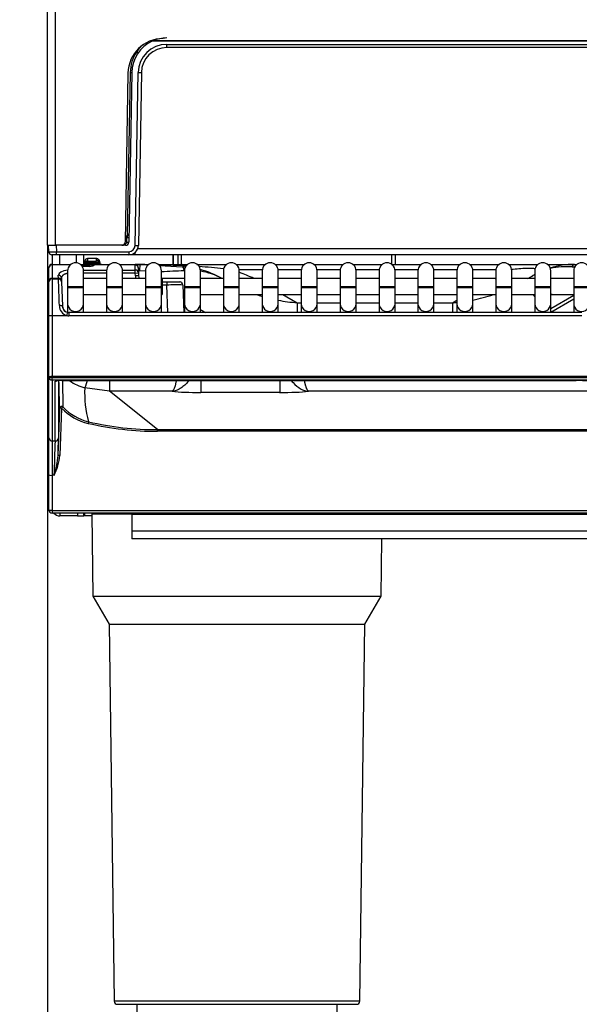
# Model space of a CAD drawing. Header units: millimetres. Extents: x 0 to 287, y 0 to 200.
# Tile 8 of 41: x 30 to 39, y 118 to 133. Entities that reach past the tile are written whole.
import ezdxf
from ezdxf.enums import TextEntityAlignment as Align

# ---------------------------------------------------------------- set-up
doc = ezdxf.new("R2010")
doc.units = ezdxf.units.MM
doc.layers.add('130.666_BW4C_CTM', color=7, linetype='Continuous')
doc.layers.add('Standard', color=7, linetype='Continuous')
doc.styles.add('SEACAD_Arial', font='arial.ttf')
doc.dimstyles.new('ISO', dxfattribs={"dimtxt": 3, "dimasz": 3, "dimexe": 1.5, "dimexo": 0, "dimgap": 1.5, "dimtad": 1, "dimdec": 0, "dimlfac": 10, "dimtxsty": 'SEACAD_Arial', "dimblk1": '_SE_FILLED', "dimblk2": '_SE_FILLED', "dimsah": 1, "dimcen": 1.5, "dimazin": 0, "dimtfac": 1, "dimtdec": 3, "dimtmove": 0, "dimatfit": 3, "dimfxl": 1, "dimtolj": 1, "dimarcsym": 0})

# ---------------------------------------------------------------- blocks, each defined once
blk = doc.blocks.new('SE')
at = {"layer": '130.666_BW4C_CTM', "color": 7, "linetype": 'Continuous'}
for p, q in [((30.569, 129.439), (30.569, 146.019)), ((30.689, 146.019), (30.689, 129.439)), ((51.767, 132.639), (32.21, 132.639)), ((51.756, 132.644), (32.221, 132.644)), ((31.967, 132.493), (31.966, 132.474)), ((32.439, 132.588), (51.538, 132.588)), ((32.439, 132.539), (32.439, 132.588)), ((51.538, 132.539), (32.439, 132.539)), ((31.829, 132.138), (31.783, 129.488)), ((31.824, 129.59), (31.867, 132.148)), ((31.889, 132.148), (31.843, 129.488)), ((31.942, 129.436), (31.989, 132.146)), ((32.039, 132.146), (31.992, 129.436)), ((31.814, 129.559), (31.784, 129.559)), ((31.785, 129.589), (31.815, 129.589)), ((31.813, 129.488), (31.814, 129.559)), ((31.821, 129.589), (31.815, 129.588)), ((30.569, 129.439), (30.689, 129.439)), ((30.586, 129.439), (30.706, 129.439)), ((30.588, 129.338), (30.586, 129.439)), ((31.793, 129.439), (30.706, 129.439)), ((30.706, 129.439), (30.708, 129.338)), ((31.779, 129.469), (31.793, 129.469)), ((31.793, 129.439), (31.793, 129.469)), ((31.982, 129.387), (51.996, 129.387)), ((30.708, 129.289), (30.638, 129.289)), ((30.639, 129.289), (30.639, 129.139)), ((30.708, 129.338), (31.842, 129.338)), ((30.708, 129.289), (30.708, 129.338)), ((31.842, 129.289), (30.708, 129.289)), ((30.759, 129.139), (30.759, 129.289)), ((31.019, 129.289), (31.019, 129.163)), ((31.139, 129.139), (31.139, 129.289)), ((31.34, 129.229), (31.193, 129.229)), ((31.842, 129.338), (31.842, 129.289)), ((31.94, 129.289), (31.856, 129.289)), ((31.94, 129.289), (31.94, 129.326)), ((52.038, 129.289), (31.94, 129.289)), ((32.531, 129.289), (32.531, 129.139)), ((32.539, 129.289), (32.539, 129.139)), ((32.614, 129.139), (32.614, 129.289)), ((32.664, 129.289), (32.664, 129.139)), ((35.964, 129.139), (35.964, 129.289)), ((36.014, 129.289), (36.014, 129.138)), ((30.589, 129.085), (30.589, 129.089)), ((30.589, 128.875), (30.589, 129.085)), ((30.639, 129.139), (30.639, 129.132)), ((30.639, 129.139), (30.933, 129.139)), ((30.639, 129.132), (30.639, 128.921)), ((30.925, 129.132), (30.639, 129.132)), ((31.084, 129.139), (31.225, 129.139)), ((31.224, 129.109), (31.112, 129.109)), ((31.224, 129.107), (31.113, 129.107)), ((31.133, 129.05), (31.494, 129.05)), ((31.146, 129.139), (31.147, 129.161)), ((31.147, 129.161), (31.148, 129.181)), ((31.195, 129.169), (31.195, 129.15)), ((31.195, 129.169), (31.338, 129.169)), ((31.338, 129.15), (31.195, 129.15)), ((31.197, 129.189), (31.338, 129.189)), ((31.225, 129.139), (31.225, 129.109)), ((31.225, 129.139), (31.305, 129.139)), ((31.225, 129.107), (31.225, 129.109)), ((31.305, 129.138), (31.303, 129.132)), ((31.535, 129.132), (31.303, 129.132)), ((31.305, 129.139), (31.305, 129.138)), ((31.305, 129.139), (31.544, 129.139)), ((31.338, 129.189), (31.338, 129.203)), ((31.338, 129.169), (31.355, 129.169)), ((31.338, 129.169), (31.338, 129.15)), ((31.338, 129.139), (31.338, 129.15)), ((31.368, 129.167), (31.366, 129.168)), ((31.389, 129.162), (31.383, 129.175)), ((31.694, 129.139), (31.94, 129.139)), ((31.941, 129.132), (31.703, 129.132)), ((31.743, 129.05), (31.943, 129.05)), ((31.941, 129.132), (31.94, 129.139)), ((31.943, 129.05), (31.941, 129.132)), ((31.942, 129.139), (32.154, 129.139)), ((31.943, 129.004), (31.943, 129.05)), ((31.99, 129.091), (31.991, 129.087)), ((31.991, 129.087), (31.993, 129.006)), ((32.015, 129.137), (32.143, 129.13)), ((32.304, 129.139), (32.671, 129.139)), ((32.323, 129.121), (32.677, 129.102)), ((32.671, 129.139), (32.768, 129.139)), ((32.729, 129.096), (32.688, 129.098)), ((32.909, 129.139), (33.377, 129.139)), ((33.524, 129.139), (33.984, 129.139)), ((33.935, 129.055), (33.573, 129.055)), ((34.134, 129.139), (34.594, 129.139)), ((34.545, 129.055), (34.183, 129.055)), ((34.744, 129.139), (35.204, 129.139)), ((35.155, 129.055), (34.793, 129.055)), ((35.354, 129.139), (35.814, 129.139)), ((35.765, 129.055), (35.403, 129.055)), ((36.375, 129.055), (36.013, 129.055)), ((36.574, 129.139), (37.034, 129.139)), ((36.985, 129.055), (36.623, 129.055)), ((37.184, 129.139), (37.644, 129.139)), ((37.595, 129.055), (37.233, 129.055)), ((37.794, 129.139), (37.812, 129.139)), ((37.812, 129.139), (38.254, 129.139)), ((37.812, 129.122), (37.812, 129.139)), ((38.404, 129.139), (38.8, 129.139)), ((38.824, 129.139), (38.864, 129.139)), ((30.639, 128.921), (30.639, 128.914)), ((30.639, 128.921), (30.74, 128.921)), ((30.639, 128.914), (30.639, 128.335)), ((30.639, 128.914), (30.74, 128.914)), ((30.74, 128.921), (30.738, 128.97)), ((30.788, 128.925), (30.79, 128.877)), ((30.884, 129.039), (30.884, 128.789)), ((31.134, 128.789), (31.134, 129.039)), ((31.494, 129.004), (31.134, 129.004)), ((31.494, 128.919), (31.134, 128.919)), ((31.494, 129.039), (31.494, 128.789)), ((31.744, 128.789), (31.744, 129.039)), ((31.943, 129.004), (31.744, 129.004)), ((32.104, 128.919), (31.744, 128.919)), ((31.943, 129.004), (31.993, 129.006)), ((31.945, 128.959), (31.943, 129.004)), ((31.995, 128.96), (31.945, 128.959)), ((31.993, 129.006), (31.995, 128.96)), ((32.104, 129.034), (32.01, 129.039)), ((32.104, 129.039), (32.104, 128.789)), ((32.354, 128.789), (32.354, 129.039)), ((32.364, 128.919), (32.354, 128.919)), ((32.364, 128.919), (32.364, 128.669)), ((32.714, 128.919), (32.364, 128.919)), ((32.714, 129.039), (32.714, 128.789)), ((32.964, 128.789), (32.964, 129.039)), ((33.324, 128.919), (32.964, 128.919)), ((33.324, 129.039), (33.324, 128.789)), ((33.574, 128.789), (33.574, 129.039)), ((33.934, 128.919), (33.574, 128.919)), ((33.934, 129.039), (33.934, 128.789)), ((34.184, 128.789), (34.184, 129.039)), ((34.544, 128.919), (34.184, 128.919)), ((34.544, 129.039), (34.544, 128.789)), ((34.794, 128.789), (34.794, 129.039)), ((35.154, 128.919), (34.794, 128.919)), ((35.154, 129.039), (35.154, 128.789)), ((35.404, 128.789), (35.404, 129.039)), ((35.764, 128.919), (35.404, 128.919)), ((35.764, 129.039), (35.764, 128.789)), ((36.014, 128.789), (36.014, 129.039)), ((36.374, 128.919), (36.014, 128.919)), ((36.374, 129.039), (36.374, 128.789)), ((36.624, 128.789), (36.624, 129.039)), ((36.984, 128.919), (36.624, 128.919)), ((36.984, 129.039), (36.984, 128.789)), ((37.234, 128.789), (37.234, 129.039)), ((37.594, 128.919), (37.234, 128.919)), ((37.577, 128.919), (37.594, 128.929)), ((37.594, 129.039), (37.594, 128.789)), ((37.844, 128.789), (37.844, 129.039)), ((38.204, 128.919), (37.844, 128.919)), ((38.098, 128.919), (38.204, 128.98)), ((38.204, 129.039), (38.204, 128.789)), ((38.454, 128.789), (38.454, 129.039)), ((38.489, 128.919), (38.454, 128.919)), ((38.814, 128.919), (38.489, 128.919)), ((38.814, 129.039), (38.814, 128.789)), ((30.589, 128.864), (30.589, 128.875)), ((30.589, 128.338), (30.589, 128.864)), ((30.79, 128.877), (30.79, 128.866)), ((30.79, 128.866), (30.804, 128.483)), ((31.134, 128.789), (30.884, 128.789)), ((30.884, 128.789), (30.884, 128.769)), ((31.134, 128.769), (30.884, 128.769)), ((30.884, 128.769), (30.884, 128.523)), ((31.134, 128.769), (31.134, 128.789)), ((31.134, 128.523), (31.134, 128.769)), ((31.744, 128.789), (31.494, 128.789)), ((31.494, 128.789), (31.494, 128.769)), ((31.744, 128.769), (31.494, 128.769)), ((31.494, 128.769), (31.494, 128.523)), ((31.744, 128.769), (31.744, 128.789)), ((31.744, 128.523), (31.744, 128.769)), ((32.354, 128.789), (32.104, 128.789)), ((32.104, 128.789), (32.104, 128.769)), ((32.354, 128.769), (32.104, 128.769)), ((32.104, 128.769), (32.104, 128.523)), ((32.354, 128.769), (32.354, 128.789)), ((32.354, 128.523), (32.354, 128.769)), ((32.364, 128.864), (32.44, 128.864)), ((32.44, 128.814), (32.364, 128.814)), ((32.44, 128.864), (32.44, 128.814)), ((32.44, 128.864), (32.64, 128.864)), ((32.455, 128.385), (32.44, 128.814)), ((32.69, 128.816), (32.706, 128.385)), ((32.964, 128.789), (32.714, 128.789)), ((32.714, 128.789), (32.714, 128.769)), ((32.964, 128.769), (32.714, 128.769)), ((32.714, 128.769), (32.714, 128.523)), ((32.964, 128.769), (32.964, 128.789)), ((32.964, 128.523), (32.964, 128.769)), ((33.574, 128.789), (33.324, 128.789)), ((33.324, 128.789), (33.324, 128.769)), ((33.574, 128.769), (33.324, 128.769)), ((33.324, 128.769), (33.324, 128.523)), ((33.574, 128.769), (33.574, 128.789)), ((33.574, 128.523), (33.574, 128.769)), ((34.184, 128.789), (33.934, 128.789)), ((33.934, 128.789), (33.934, 128.769)), ((34.184, 128.769), (33.934, 128.769)), ((33.934, 128.769), (33.934, 128.523)), ((34.184, 128.769), (34.184, 128.789)), ((34.184, 128.523), (34.184, 128.769)), ((34.794, 128.789), (34.544, 128.789)), ((34.544, 128.789), (34.544, 128.769)), ((34.794, 128.769), (34.544, 128.769)), ((34.544, 128.769), (34.544, 128.523)), ((34.794, 128.769), (34.794, 128.789)), ((34.794, 128.523), (34.794, 128.769)), ((35.404, 128.789), (35.154, 128.789)), ((35.154, 128.789), (35.154, 128.769)), ((35.404, 128.769), (35.154, 128.769)), ((35.154, 128.769), (35.154, 128.523)), ((35.404, 128.769), (35.404, 128.789)), ((35.404, 128.523), (35.404, 128.769)), ((36.014, 128.789), (35.764, 128.789)), ((35.764, 128.789), (35.764, 128.769)), ((36.014, 128.769), (35.764, 128.769)), ((35.764, 128.769), (35.764, 128.523)), ((36.014, 128.769), (36.014, 128.789)), ((36.014, 128.523), (36.014, 128.769)), ((36.624, 128.789), (36.374, 128.789)), ((36.374, 128.789), (36.374, 128.769)), ((36.624, 128.769), (36.374, 128.769)), ((36.374, 128.769), (36.374, 128.523)), ((36.624, 128.769), (36.624, 128.789)), ((36.624, 128.523), (36.624, 128.769)), ((37.234, 128.789), (36.984, 128.789)), ((36.984, 128.789), (36.984, 128.769)), ((37.234, 128.769), (36.984, 128.769)), ((36.984, 128.769), (36.984, 128.523)), ((37.234, 128.769), (37.234, 128.789)), ((37.234, 128.523), (37.234, 128.769)), ((37.844, 128.789), (37.594, 128.789)), ((37.594, 128.789), (37.594, 128.769)), ((37.844, 128.769), (37.594, 128.769)), ((37.594, 128.769), (37.594, 128.523)), ((37.844, 128.769), (37.844, 128.789)), ((37.844, 128.523), (37.844, 128.769)), ((38.454, 128.789), (38.204, 128.789)), ((38.204, 128.789), (38.204, 128.769)), ((38.454, 128.769), (38.204, 128.769)), ((38.204, 128.769), (38.204, 128.523)), ((38.454, 128.769), (38.454, 128.789)), ((38.454, 128.523), (38.454, 128.769)), ((39.064, 128.789), (38.814, 128.789)), ((38.814, 128.789), (38.814, 128.769)), ((39.064, 128.769), (38.814, 128.769)), ((38.814, 128.769), (38.814, 128.523)), ((31.134, 128.669), (31.494, 128.669)), ((31.744, 128.669), (32.104, 128.669)), ((32.354, 128.669), (32.364, 128.669)), ((32.696, 128.669), (32.714, 128.669)), ((32.964, 128.669), (33.324, 128.669)), ((33.574, 128.669), (33.934, 128.669)), ((34.184, 128.669), (34.544, 128.669)), ((34.254, 128.669), (34.481, 128.538)), ((34.794, 128.669), (35.154, 128.669)), ((35.404, 128.669), (35.764, 128.669)), ((36.014, 128.669), (36.374, 128.669)), ((36.624, 128.669), (36.984, 128.669)), ((37.234, 128.669), (37.594, 128.669)), ((37.844, 128.669), (38.204, 128.669)), ((38.454, 128.669), (38.489, 128.669)), ((38.814, 128.65), (38.454, 128.442)), ((38.454, 128.389), (38.814, 128.597)), ((38.489, 128.669), (38.814, 128.669)), ((30.884, 128.523), (30.884, 128.386)), ((31.134, 128.385), (31.134, 128.523)), ((31.494, 128.523), (31.494, 128.385)), ((31.744, 128.385), (31.744, 128.523)), ((32.104, 128.523), (32.104, 128.385)), ((32.354, 128.385), (32.354, 128.523)), ((32.7, 128.53), (32.714, 128.522)), ((32.714, 128.523), (32.714, 128.385)), ((32.964, 128.385), (32.964, 128.523)), ((33.324, 128.523), (33.324, 128.385)), ((33.574, 128.385), (33.574, 128.523)), ((33.934, 128.523), (33.934, 128.385)), ((34.184, 128.385), (34.184, 128.523)), ((34.481, 128.538), (34.544, 128.538)), ((34.481, 128.538), (34.481, 128.385)), ((34.544, 128.523), (34.544, 128.385)), ((34.794, 128.538), (35.154, 128.538)), ((34.794, 128.385), (34.794, 128.523)), ((35.154, 128.523), (35.154, 128.385)), ((35.404, 128.538), (35.764, 128.538)), ((35.404, 128.385), (35.404, 128.523)), ((35.764, 128.523), (35.764, 128.385)), ((36.014, 128.538), (36.374, 128.538)), ((36.014, 128.385), (36.014, 128.523)), ((36.374, 128.523), (36.374, 128.385)), ((36.624, 128.538), (36.917, 128.538)), ((36.624, 128.385), (36.624, 128.523)), ((36.917, 128.538), (36.984, 128.576)), ((36.917, 128.538), (36.917, 128.385)), ((36.984, 128.523), (36.984, 128.385)), ((37.234, 128.385), (37.234, 128.523)), ((37.594, 128.523), (37.594, 128.385)), ((37.844, 128.385), (37.844, 128.523)), ((38.204, 128.523), (38.204, 128.385)), ((38.454, 128.385), (38.454, 128.523)), ((38.814, 128.523), (38.814, 128.385)), ((30.589, 127.374), (30.589, 128.338)), ((30.875, 128.335), (30.639, 128.335)), ((30.639, 128.335), (30.639, 127.381)), ((30.904, 128.385), (30.904, 128.332)), ((38.941, 128.385), (30.904, 128.385)), ((38.941, 128.332), (30.904, 128.332)), ((30.589, 127.374), (30.589, 127.374)), ((30.589, 126.421), (30.589, 127.374)), ((30.639, 127.381), (30.639, 127.368)), ((53.339, 127.381), (30.639, 127.381)), ((30.639, 127.325), (30.639, 127.368)), ((30.639, 127.368), (53.339, 127.368)), ((53.339, 127.325), (30.639, 127.325)), ((30.639, 127.325), (30.639, 126.372)), ((30.69, 126.372), (30.69, 127.306)), ((30.74, 127.317), (30.74, 126.419)), ((30.791, 127.319), (38.853, 127.319)), ((30.791, 127.319), (30.791, 127.318)), ((30.791, 127.318), (38.853, 127.318)), ((30.801, 127.319), (30.81, 126.904)), ((31.542, 127.149), (31.152, 127.203)), ((31.542, 127.316), (31.542, 127.149)), ((32.971, 127.318), (32.971, 127.13)), ((34.207, 127.318), (34.207, 127.13)), ((38.853, 127.319), (38.853, 127.318)), ((32.52, 127.149), (31.542, 127.149)), ((32.293, 126.548), (31.542, 127.149)), ((34.207, 127.13), (32.971, 127.13)), ((49.32, 127.149), (34.657, 127.149)), ((30.733, 126.14), (30.759, 126.884)), ((30.789, 126.887), (30.763, 126.143)), ((32.293, 126.548), (51.684, 126.548)), ((32.293, 126.522), (32.293, 126.548)), ((51.684, 126.522), (32.293, 126.522)), ((30.589, 125.838), (30.589, 126.421)), ((30.639, 126.372), (30.69, 126.372)), ((30.639, 126.372), (30.639, 125.832)), ((30.589, 125.289), (30.589, 125.838)), ((30.672, 125.832), (30.639, 125.832)), ((30.639, 125.832), (30.639, 125.284)), ((30.589, 125.287), (30.589, 125.289)), ((30.589, 125.289), (30.589, 125.289)), ((30.639, 125.284), (30.639, 125.283)), ((30.639, 125.283), (53.339, 125.283)), ((30.639, 125.283), (30.639, 125.239)), ((53.339, 125.239), (30.639, 125.239)), ((30.759, 125.239), (30.759, 125.196)), ((31.039, 125.196), (30.759, 125.196)), ((31.039, 125.239), (31.039, 125.196)), ((31.039, 125.196), (31.139, 125.196)), ((31.139, 125.196), (31.139, 125.239)), ((31.149, 125.196), (31.139, 125.196)), ((31.149, 125.239), (31.149, 125.196)), ((31.264, 125.196), (31.149, 125.196)), ((31.264, 125.229), (31.889, 125.229)), ((31.264, 125.229), (31.281, 123.939)), ((31.889, 125.219), (31.889, 125.239)), ((31.889, 125.219), (31.889, 124.959)), ((52.089, 125.219), (31.889, 125.219)), ((31.889, 124.959), (31.889, 124.839)), ((52.089, 124.959), (31.889, 124.959)), ((52.089, 124.839), (31.889, 124.839)), ((35.797, 123.939), (35.809, 124.839)), ((31.281, 123.939), (35.797, 123.939)), ((31.281, 123.939), (31.536, 123.497)), ((35.542, 123.497), (35.797, 123.939)), ((31.536, 123.497), (35.542, 123.497)), ((31.536, 123.497), (31.613, 117.588)), ((35.464, 117.588), (35.542, 123.497)), ((35.464, 117.588), (31.613, 117.588)), ((31.663, 117.539), (35.414, 117.539)), ((31.969, 117.539), (31.956, 116.539)), ((35.121, 116.539), (35.108, 117.539))]:
    blk.add_line(p, q, dxfattribs=at)
for centre, radius, start, end in [((32.379, 132.129), 0.55, 90, 179), ((32.439, 132.139), 0.55, 114.6363, 179), ((32.439, 132.139), 0.55, 113.3466, 114.6363), ((32.439, 132.139), 0.55, 90, 113.3466), ((32.461, 132.144), 0.595, 146.3339, 179.6198), ((32.441, 132.135), 0.584, 133.6791, 144.4399), ((32.439, 132.138), 0.45, 90, 179), ((32.439, 132.139), 0.4, 90, 179), ((32.24, 129.559), 0.426, 175.997, 180.0043), ((31.815, 129.619), 0.03, 270, 359), ((31.733, 129.489), 0.05, 270, 359), ((31.793, 129.489), 0.05, 270, 359), ((31.793, 129.489), 0.02, 270, 359), ((31.842, 129.438), 0.1, 270, 359), ((31.842, 129.439), 0.15, 270, 359), ((30.644, 131.41), 2.073, 268.4455, 268.5115), ((30.638, 129.339), 0.05, 181, 211.0286), ((30.644, 131.41), 2.073, 268.5115, 271.7628), ((30.636, 129.335), 0.0453, 176.0136, 249.445), ((30.638, 129.339), 0.05, 248.2038, 270), ((30.639, 129.089), 0.05, 90, 180), ((31.009, 129.039), 0.125, 0, 180), ((30.933, 129.109), 0.03, 88.388, 90), ((30.933, 129.109), 0.0298, 83.7499, 90.3962), ((31.195, 129.119), 0.05, 90, 156.4218), ((26.813, 129.486), 4.394, 355.8589, 356.1203), ((31.229, 129.24), 0.131, 267.9469, 291.4947), ((31.305, 129.109), 0.03, 135.75, 161.7398), ((31.304, 129.111), 0.0283, 89.1171, 137.7453), ((31.355, 129.119), 0.05, 67.3177, 90), ((31.358, 129.125), 0.0429, 35.2414, 76.7869), ((31.417, 129.169), 0.0295, 181.9667, 187.2217), ((31.417, 129.169), 0.0297, 186.7024, 222.1622), ((31.355, 129.119), 0.05, 38.6822, 47.659), ((31.418, 129.169), 0.03, 218.6822, 270), ((31.417, 129.169), 0.0297, 250.0249, 260.4871), ((31.619, 129.039), 0.125, 0, 180), ((31.94, 129.089), 0.05, 2.0076, 90), ((31.941, 129.091), 0.0479, 41.4222, 90.7782), ((31.942, 127.739), 1.4, 87, 90), ((32.229, 129.039), 0.125, 0, 180), ((32.074, 117.445), 11.692, 86.7117, 86.8779), ((32.839, 129.039), 0.125, 0, 180), ((32.074, 117.445), 11.692, 83.8327, 85.7415), ((32.604, 127.704), 1.4, 60, 75.2281), ((33.449, 129.039), 0.125, 0, 180), ((34.059, 129.039), 0.125, 0, 180), ((34.669, 129.039), 0.125, 0, 180), ((35.279, 129.039), 0.125, 0, 180), ((35.889, 129.039), 0.125, 0, 180), ((36.214, 172.459), 43.321, 269.6656, 270.285), ((36.499, 129.039), 0.125, 0, 180), ((37.109, 129.039), 0.125, 0, 180), ((37.719, 129.039), 0.125, 0, 180), ((38.329, 129.039), 0.125, 0, 180), ((38.827, 127.835), 1.304, 90.104, 107.0243), ((38.698, 128.039), 1.064, 84.9828, 103.5785), ((25.488, -36.849), 166.479, 85.4045, 85.41664), ((38.939, 129.039), 0.125, 0, 180), ((30.639, 128.864), 0.05, 90, 180), ((-32.695, 126.689), 63.475, 1.6283, 2.00832), ((30.74, 128.864), 0.05, 42.1689, 90), ((30.751, 128.87), 0.0375, 20.9009, 106.5748), ((32.095, 128.964), 0.15, 182.0076, 197.4576), ((31.942, 127.741), 1.3, 87, 87.7897), ((32.095, 128.964), 0.1, 182.0076, 206.7437), ((31.759, 145.907), 16.889, 272.0189, 273.2266), ((32.787, 127.96), 1.088, 61.52, 80.5247), ((32.604, 126.388), 2.8, 64.6567, 69.7293), ((38.489, 128.794), 0.125, 90, 106.2602), ((30.74, 128.864), 0.05, 2, 23.2185), ((32.593, 124.853), 3.964, 88.5936, 92.209), ((32.64, 128.814), 0.05, 68.6941, 90), ((32.645, 128.822), 0.041, 351.158, 70.4297), ((32.64, 128.814), 0.05, 2.0076, 49.011), ((34.672, 131.146), 2.615, 251.3509, 253.5836), ((36.726, 131.141), 2.611, 281.2048, 288.5329), ((38.489, 128.794), 0.125, 253.7398, 270), ((30.919, 128.494), 0.165, 180.4737, 254.6487), ((30.91, 128.492), 0.11, 182.3998, 256.6939), ((30.909, 128.488), 0.106, 182.6575, 241.2537), ((34.672, 131.146), 2.615, 259.2284, 265.7925), ((36.726, 131.141), 2.611, 274.1844, 275.6579), ((30.904, 128.478), 0.0937, 258.4779, 269.9595), ((-28.828, 125.792), 59.596, 1.04997, 1.46833), ((31.372, 127.972), 0.8, 235.3223, 254.02), ((32.812, 127.121), 1.662, 177.1835, 195.6804), ((38.795, 123.911), 3.408, 84.6188, 89.0207), ((31.393, 127.45), 0.798, 223.1218, 256.897), ((31.393, 127.453), 0.828, 223.1357, 256.9133), ((32.296, 131.347), 4.825, 256.9389, 269.9733), ((32.295, 131.335), 4.787, 256.926, 269.9826), ((-29.756, 128.132), 60.473, 357.82019, 358.33194), ((29.843, 126.241), 0.925, 333.745, 353.9108), ((29.235, 126.273), 1.504, 342.9524, 354.9511), ((30.639, 125.289), 0.05, 182.0076, 270), ((30.759, 125.316), 0.12, 219.9162, 270), ((31.274, 125.229), 0.01, 90, 180.75), ((31.663, 117.589), 0.05, 180.75, 270), ((35.414, 117.589), 0.05, 270, 359.25)]:
    blk.add_arc(centre, radius, start, end, dxfattribs=at)
for centre, major_axis, ratio, start_param, end_param in [((31.966, 132.475), (-0.0245, 0.0174), 0.014231, 1.5809, 3.141593), ((31.859, 132.149), (-0.03, 0.0005), 0.015272, 1.815707, 3.141593), ((31.989, 132.147), (0.05, -0.0009), 0.013088, 4.712617, 6.283185), ((31.814, 129.559), (0.03, -0.0005), 0.008725, 4.712541, 6.283185), ((31.813, 129.489), (0.03, -0.0005), 0.008725, 4.712541, 6.283185), ((31.942, 129.437), (0.05, -0.0009), 0.013088, 4.712617, 6.283185), ((31.338, 129.166), (-0.05, -0.0018), 0.743743, 3.141593, 4.686323), ((30.639, 129.085), (-0.05, 0), 0.927184, 4.712389, 6.283185), ((31.197, 129.159), (-0.05, 0.0018), 0.599764, 4.73341, 6.283185), ((31.197, 129.176), (-0.05, 0.0018), 0.939625, 6.116405, 6.283185), ((31.195, 129.119), (-0.05, 0.0018), 0.624766, 4.734286, 5.645222), ((31.225, 129.138), (0.0801, 0.0003), 0.38754, 4.6993, 6.062541), ((31.224, 129.079), (0, -0.03), 0.002042, 3.141593, 3.525566), ((31.305, 129.108), (-0.03, 0.0011), 0.989056, 4.747046, 5.967249), ((31.303, 129.104), (0.026, -0.0149), 0.906527, 2.049955, 3.164911), ((31.338, 129.159), (-0.0496, -0.0062), 0.596975, 3.141593, 4.637318), ((31.337, 129.176), (-0.05, -0.0018), 0.939625, 3.141593, 3.213433), ((31.941, 129.085), (-0.05, -0.0018), 0.927104, 3.141593, 4.679901), ((31.943, 129.004), (-0.05, -0.0018), 0.927104, 3.141593, 4.679901), ((32.01, 129.037), (-0.0052, -0.0999), 0.000914, 3.141593, 4.69496), ((32.671, 127.739), (0, 1.4), 0.17058, 6.117143, 6.283185), ((32.75, 130.5), (-0.073, -1.398), 0.142587, 0, 0.165291), ((32.672, 129.002), (0.0052, 0.0999), 0.40029, 5.168425, 6.283185), ((38.824, 129.039), (0, 0.1), 0.416112, 0, 0.935927), ((30.639, 128.875), (-0.05, 0), 0.927184, 4.712389, 6.283185), ((30.939, 128.97), (0.2, -0.001), 0.403684, 1.849046, 3.158437), ((30.738, 128.923), (-0.05, -0.0017), 0.927105, 3.141593, 4.680025), ((30.74, 128.875), (-0.05, -0.0017), 0.927105, 3.141593, 4.680025), ((34.027, 130.126), (2.129, -1.287), 0.803689, 4.568134, 4.576463), ((38.351, 128.372), (-0.3, 0.52), 0.008727, -1.042763, -0.968387), ((30.754, 128.481), (0.05, 0.0017), 0.234798, 0, 1.562597), ((31.009, 128.523), (-0.125, 0), 0.984808, 0, 3.141593), ((31.619, 128.523), (-0.125, 0), 0.984808, 0, 3.141593), ((32.229, 128.523), (-0.125, 0), 0.984808, 0, 3.141593), ((32.839, 128.523), (-0.125, 0), 0.984808, 0, 3.141593), ((34.027, 130.126), (2.129, -1.287), 0.803689, 4.698724, 4.735842), ((33.449, 128.523), (-0.125, 0), 0.984808, 0, 3.141593), ((34.059, 128.523), (-0.125, 0), 0.984808, 0, 3.141593), ((34.669, 128.523), (-0.125, 0), 0.984808, 0, 3.141593), ((35.279, 128.523), (-0.125, 0), 0.984808, 0, 3.141593), ((35.889, 128.523), (-0.125, 0), 0.984808, 0, 3.141593), ((36.499, 128.523), (-0.125, 0), 0.984808, 0, 3.141593), ((37.109, 128.523), (-0.125, 0), 0.984808, 0, 3.141593), ((37.719, 128.523), (-0.125, 0), 0.984808, 0, 3.141593), ((38.329, 128.523), (-0.125, 0), 0.984808, 0, 3.141593), ((38.939, 128.523), (-0.125, 0), 0.984808, 0, 3.141593), ((30.639, 128.338), (-0.05, 0), 0.052336, 0, 1.570796), ((30.875, 128.338), (-0.01, -0.049), 0.010479, 1.519495, 3.152127), ((30.904, 128.49), (0.005, -0.157), 0.952321, 6.062478, 6.254557), ((30.639, 127.374), (-0.05, 0), 0.1256, 4.712389, 6.283185), ((30.639, 127.374), (0.05, 0), 0.123749, 1.570796, 3.141593), ((30.639, 127.374), (-0.05, 0), 0.121869, 0, 1.570796), ((30.639, 127.374), (-0.05, 0), 0.992546, 0, 1.570796), ((30.791, 127.306), (-0.1, 0), 0.123668, 4.706097, 6.283089), ((30.69, 127.356), (0.05, 0), 0.992546, 4.712389, 5.311007), ((31.303, 127.73), (-0.153, -0.528), 0.034069, 0.066542, 0.686241), ((32.975, 127.184), (-0.6, 0), 0.089045, 0.71088, 1.563418), ((34.202, 127.184), (0.6, 0), 0.089045, 4.719767, 5.572305), ((30.789, 126.883), (-0.03, -0.0006), 0.996897, 3.882138, 6.227923), ((30.789, 126.883), (0.0219, 0.0205), 0.089156, 0.053351, 1.487281), ((30.789, 126.883), (-0.03, 0.001), 0.121796, 4.71664, 6.278804), ((31.205, 126.643), (0.0068, 0.0292), 0.027683, 0.077528, 1.451786), ((30.639, 126.421), (0.05, 0), 0.992546, 3.141593, 4.712389), ((30.69, 126.421), (0.05, 0), 0.992546, 4.712389, 6.247499), ((30.717, 125.754), (0.024, 0.67), 0.004346, -0.956973, -0.122019), ((30.763, 126.139), (-0.03, 0.001), 0.121796, 4.71664, 6.278804), ((30.639, 125.838), (0.05, 0), 0.121869, 3.141593, 4.712389), ((30.639, 125.29), (-0.05, -0.0009), 0.121832, 0.002135, 1.568662), ((30.639, 125.289), (0.05, 0.0018), 0.121796, 3.141593, 4.70812)]:
    blk.add_ellipse(centre, major_axis=major_axis, ratio=ratio, start_param=start_param, end_param=end_param, dxfattribs=at)
for points, knots in [([(31.198, 129.229), (31.193, 129.228), (31.185, 129.228), (31.175, 129.224), (31.168, 129.219), (31.162, 129.214), (31.154, 129.204), (31.15, 129.19), (31.148, 129.174), (31.147, 129.165), (31.147, 129.161)], [0, 0, 0, 0, 0.11761, 0.235354, 0.294275, 0.354616, 0.481288, 0.747204, 0.877186, 1, 1, 1, 1]), ([(31.197, 129.229), (31.197, 129.229), (31.197, 129.227), (31.197, 129.219), (31.197, 129.206), (31.197, 129.189)], [0.2730369, 0.2730369, 0.2730369, 0.2730369, 0.5, 0.5, 1, 1, 1, 1]), ([(31.388, 129.168), (31.388, 129.175), (31.387, 129.187), (31.383, 129.2), (31.375, 129.213), (31.364, 129.221), (31.351, 129.228), (31.342, 129.228), (31.337, 129.229)], [0, 0, 0, 0, 0.232377, 0.466909, 0.586249, 0.716969, 0.858385, 1, 1, 1, 1]), ([(31.338, 129.203), (31.338, 129.215), (31.338, 129.224), (31.338, 129.228), (31.338, 129.229), (31.338, 129.229)], [0, 0, 0, 0, 0.5, 0.5, 0.6774727, 0.6774727, 0.6774727, 0.6774727]), ([(32.148, 129.134), (32.14, 129.134), (32.122, 129.134), (32.096, 129.135), (32.07, 129.136), (32.049, 129.136), (32.033, 129.137), (32.025, 129.137), (32.023, 129.137)], [0.7687727, 0.7687727, 0.7687727, 0.7687727, 0.8006809, 0.8444535, 0.8820637, 0.9138262, 0.940265, 0.9597421, 0.9597421, 0.9597421, 0.9597421]), ([(32.711, 129.12), (32.684, 129.12), (32.631, 129.122), (32.555, 129.124), (32.484, 129.125), (32.418, 129.127), (32.36, 129.129), (32.325, 129.129), (32.31, 129.13)], [0, 0, 0, 0, 0.1104621, 0.2141059, 0.3109463, 0.4010012, 0.4842932, 0.5451951, 0.5451951, 0.5451951, 0.5451951]), ([(38.213, 129.068), (38.2, 129.071), (38.167, 129.077), (38.074, 129.078), (37.955, 129.07), (37.878, 129.062), (37.839, 129.058)], [0.6582773, 0.6582773, 0.6582773, 0.6582773, 0.7324396, 0.8099143, 0.8941546, 0.9798244, 0.9798244, 0.9798244, 0.9798244]), ([(30.884, 129), (30.882, 128.999), (30.877, 128.998), (30.869, 128.996), (30.858, 128.993), (30.848, 128.99), (30.839, 128.986), (30.829, 128.981), (30.82, 128.975), (30.81, 128.968), (30.801, 128.959), (30.794, 128.949), (30.789, 128.937), (30.789, 128.929), (30.788, 128.925)], [0.2138051, 0.2138051, 0.2138051, 0.2138051, 0.2312575, 0.279301, 0.3281094, 0.3777484, 0.4282802, 0.4797642, 0.5456919, 0.6198422, 0.7022969, 0.7931144, 0.892338, 1, 1, 1, 1]), ([(32.586, 127.316), (32.584, 127.308), (32.583, 127.301), (32.562, 127.21), (32.541, 127.159), (32.52, 127.149)], [0.4584322, 0.4584322, 0.4584322, 0.4584322, 0.5, 0.5, 1, 1, 1, 1]), ([(32.785, 127.314), (32.778, 127.306), (32.753, 127.277), (32.706, 127.232), (32.657, 127.198), (32.616, 127.175), (32.584, 127.162), (32.556, 127.154), (32.538, 127.151), (32.528, 127.149), (32.523, 127.149), (32.52, 127.149)], [0.4557843, 0.4557843, 0.4557843, 0.4557843, 0.5008738, 0.6271719, 0.7507421, 0.8005691, 0.875683, 0.9380697, 0.9692446, 0.9848274, 1, 1, 1, 1]), ([(34.392, 127.314), (34.401, 127.304), (34.409, 127.295), (34.492, 127.205), (34.578, 127.157), (34.657, 127.149)], [0.443612, 0.443612, 0.443612, 0.443612, 0.5, 0.5, 1, 1, 1, 1]), ([(34.592, 127.316), (34.593, 127.31), (34.594, 127.303), (34.596, 127.294), (34.598, 127.287), (34.6, 127.278), (34.603, 127.267), (34.607, 127.254), (34.611, 127.24), (34.615, 127.224), (34.621, 127.208), (34.627, 127.193), (34.634, 127.178), (34.641, 127.165), (34.649, 127.154), (34.654, 127.151), (34.657, 127.149)], [0.4701012, 0.4701012, 0.4701012, 0.4701012, 0.5004301, 0.5091216, 0.5227701, 0.5413756, 0.5649379, 0.5934569, 0.6269323, 0.6653636, 0.7087505, 0.7570925, 0.8103891, 0.8686396, 0.9318435, 1, 1, 1, 1])]:
    blk.add_open_spline(points, degree=3, knots=knots, dxfattribs=at)
for points in [[(31.283, 129.13), (31.282, 129.129), (31.28, 129.126), (31.277, 129.121)], [(31.394, 129.15), (31.394, 129.15), (31.369, 129.15), (31.338, 129.15)], [(31.986, 129.109), (31.982, 129.117), (31.979, 129.122), (31.977, 129.123)], [(38.154, 128.951), (38.172, 128.962), (38.19, 128.973), (38.205, 128.984)]]:
    blk.add_open_spline(points, degree=3, dxfattribs=at)
blk = doc.blocks.new('DMBLK55')
at = {"layer": 'Standard', "linetype": 'Continuous'}
for points in [[(27.569, 110.456), (30.569, 110.956), (27.569, 111.456)], [(36.539, 110.456), (36.539, 111.456), (33.539, 110.956)]]:
    blk.add_hatch(color=7, dxfattribs=at).paths.add_polyline_path(points)
at = {"layer": 'Standard', "color": 7, "linetype": 'Continuous'}
for p, q in [((30.569, 129.439), (30.569, 109.456)), ((33.539, 116.539), (33.539, 109.456)), ((21.728, 110.956), (39.539, 110.956))]:
    blk.add_line(p, q, dxfattribs=at)
at = {"layer": 'Standard', "color": 7, "linetype": 'Continuous', "style": 'SEACAD_Arial'}
blk.add_text('30', height=3, dxfattribs=at).set_placement((22.778, 114.706), align=Align.TOP_LEFT)
blk = doc.blocks.new('_SE_FILLED')
at = {"color": 0}
blk.add_line((0, 0), (-1, 0), dxfattribs=at)
blk.add_solid([(0, 0), (-1, -0.1665), (-1, 0.1665), (0, 0)], dxfattribs=at)
blk = doc.blocks.new('DMBLK58')
at = {"layer": 'Standard', "linetype": 'Continuous'}
for points in [[(33.569, 102.956), (33.569, 103.956), (30.569, 103.456)], [(67.39, 102.956), (70.39, 103.456), (67.39, 103.956)]]:
    blk.add_hatch(color=7, dxfattribs=at).paths.add_polyline_path(points)
at = {"layer": 'Standard', "color": 7, "linetype": 'Continuous'}
for p, q in [((30.569, 129.439), (30.569, 101.956)), ((70.39, 125.351), (70.39, 101.956)), ((30.569, 103.456), (70.39, 103.456))]:
    blk.add_line(p, q, dxfattribs=at)
at = {"layer": 'Standard', "color": 7, "linetype": 'Continuous', "style": 'SEACAD_Arial'}
blk.add_text('398', height=3, dxfattribs=at).set_placement((46.957, 107.206), align=Align.TOP_LEFT)

msp = doc.modelspace()

# ---------------------------------------------------------------- block references
at = {"layer": 'Standard'}
msp.add_blockref('SE', (0, 0), dxfattribs=at)

# ---------------------------------------------------------------- dimensions: what is measured, and where the dimension line sits
at = {"layer": 'Standard', "color": 7, "linetype": 'Continuous'}
for base, p2, picture, middle in [((33.5387, 110.9564), (33.5387, 116.5388), 'DMBLK55', (28.5237, 110.9564)), ((70.3895, 103.4564), (70.3895, 125.3508), 'DMBLK58', (50.4791, 103.4564))]:
    dim = msp.add_linear_dim(base=base, p1=(30.5687, 129.4388), p2=p2, text='\\A1;<>', dimstyle='ISO', dxfattribs=at)
    dim.commit()
    dim.dimension.update_dxf_attribs({"geometry": picture, "text_midpoint": middle, "dimtype": 160})

doc.saveas('drawing.dxf')
